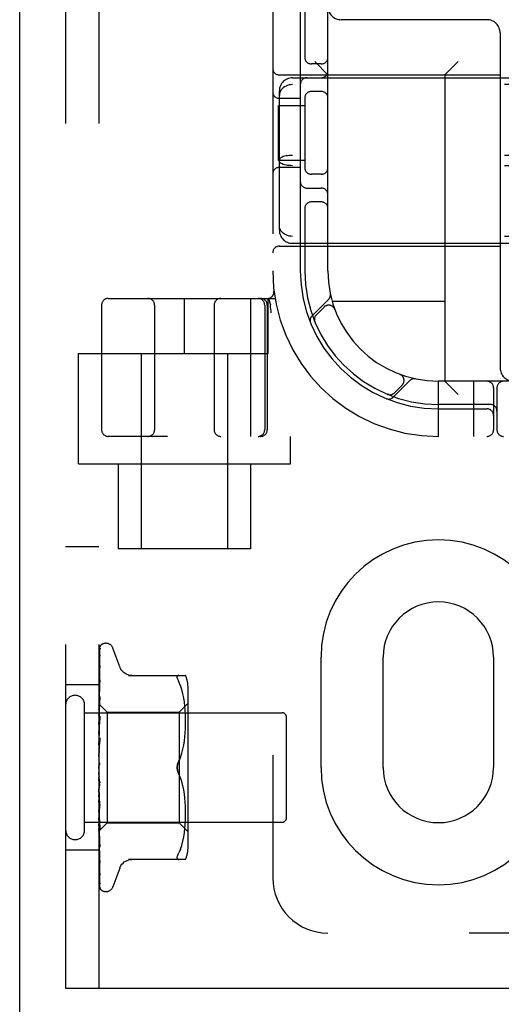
# Model space of a CAD drawing. Header units: inches. Extents: x 0 to 215, y 0 to 139.
# Tile 48 of 96: x 66.08 to 67.17, y 49.21 to 51.44. Entities that reach past the tile are written whole.
import ezdxf

# ---------------------------------------------------------------- set-up
doc = ezdxf.new("R2010")
doc.units = ezdxf.units.IN
doc.header["$LTSCALE"] = 11.804375
doc.header["$MEASUREMENT"] = 0
doc.linetypes.add('HIDDEN', pattern=[0.2, 0.1, -0.1])
doc.layers.get('0').update_dxf_attribs({"linetype": 'CONTINUOUS'})
doc.layers.add('DEFAULT_2', color=8, linetype='HIDDEN')

msp = doc.modelspace()

# ---------------------------------------------------------------- linework, layer by layer
at = {"color": 3, "linetype": 'Continuous'}
msp.add_line((66.0754, 9.1048), (66.0754, 94.8968), dxfattribs=at)
at = {"layer": 'DEFAULT_2', "color": 8, "linetype": 'HIDDEN'}
for p, q in [((66.1794, 54.7508), (66.1794, 49.2508)), ((66.2544, 54.7508), (66.2544, 49.2508)), ((66.6482, 54.5008), (66.6482, 49.5008)), ((66.7732, 50.8758), (66.7732, 53.1258)), ((66.7107, 51.4858), (66.7107, 50.8758)), ((66.7207, 51.4858), (66.7207, 51.3566)), ((67.1332, 51.4448), (66.8032, 51.4448)), ((67.1632, 51.4148), (67.1632, 50.6558)), ((66.7732, 51.3198), (66.7432, 51.3498)), ((67.0382, 51.3198), (67.0682, 51.3498)), ((66.7582, 51.3446), (66.7357, 51.3446)), ((66.6632, 51.3198), (67.1632, 51.3198)), ((66.6932, 51.3133), (68.3532, 51.3133)), ((67.0382, 51.3198), (67.0382, 50.6258)), ((66.6632, 50.9685), (66.6632, 51.2832)), ((68.3532, 51.2977), (66.6932, 51.2977)), ((66.7582, 51.2821), (66.7357, 51.2821)), ((66.7107, 51.2665), (66.6632, 51.2665)), ((66.7207, 51.27), (66.7207, 51.1066)), ((66.6611, 51.1258), (66.6611, 51.2508)), ((66.6611, 51.2508), (66.7207, 51.2508)), ((66.7207, 51.1258), (66.6611, 51.1258)), ((68.3532, 51.1375), (66.6932, 51.1375)), ((66.7107, 51.1102), (66.6632, 51.1102)), ((68.3532, 51.1141), (66.6932, 51.1141)), ((66.7582, 51.0946), (66.7357, 51.0946)), ((66.7257, 51.0633), (66.7582, 51.0633)), ((66.7207, 51.02), (66.7207, 50.8758)), ((66.7582, 51.0321), (66.7357, 51.0321)), ((68.3532, 50.954), (66.6932, 50.954)), ((66.6632, 50.9318), (67.1632, 50.9318)), ((66.6932, 50.9383), (68.3532, 50.9383)), ((66.2757, 50.8133), (66.6534, 50.8133)), ((66.4482, 50.6883), (66.4482, 50.8133)), ((66.598, 50.8133), (66.598, 50.5008)), ((66.6382, 50.6883), (66.6382, 50.8133)), ((66.6429, 50.7993), (66.6395, 50.8137)), ((66.651, 50.8301), (66.651, 50.8302)), ((66.2607, 50.7983), (66.2607, 50.5158)), ((66.3807, 50.7983), (66.3807, 50.5158)), ((66.5157, 50.7983), (66.5157, 50.5158)), ((66.63, 50.7983), (66.63, 50.5158)), ((66.6357, 50.7983), (66.6357, 50.5158)), ((66.6429, 50.7993), (66.643, 50.7987)), ((66.7746, 50.8111), (66.737, 50.7735)), ((66.7643, 50.7938), (66.747, 50.7764)), ((67.0382, 50.8068), (66.7829, 50.8068)), ((66.7888, 50.7887), (66.7887, 50.789)), ((66.7888, 50.7888), (66.789, 50.7884)), ((66.7431, 50.7616), (66.7436, 50.7603)), ((66.7436, 50.7603), (66.7436, 50.7603)), ((66.2082, 50.4388), (66.2082, 50.6883)), ((66.2082, 50.6883), (66.6382, 50.6883)), ((66.3507, 50.6883), (66.3507, 50.2458)), ((66.5457, 50.6883), (66.5457, 50.2458)), ((66.9357, 50.6416), (66.9361, 50.6415)), ((66.9363, 50.6414), (66.9361, 50.6415)), ((66.9208, 50.5897), (66.9584, 50.6273)), ((66.9237, 50.5996), (66.9411, 50.617)), ((67.0232, 50.5008), (67.0232, 50.6258)), ((68.0232, 50.6258), (67.0232, 50.6258)), ((67.0382, 50.6258), (67.0682, 50.5958)), ((67.1032, 50.5008), (67.1032, 50.6258)), ((66.9076, 50.5963), (66.909, 50.5957)), ((67.1482, 50.6108), (67.1482, 50.5158)), ((67.1557, 50.6108), (67.1557, 50.5158)), ((67.1407, 50.5733), (67.0232, 50.5733)), ((67.0232, 50.5633), (67.1332, 50.5633)), ((68.7707, 50.5008), (66.2757, 50.5008)), ((66.6882, 50.4388), (66.6882, 50.5008)), ((66.2082, 50.4388), (66.6882, 50.4388)), ((66.2982, 50.4388), (66.2982, 50.2458)), ((66.5982, 50.4388), (66.5982, 50.2458)), ((66.2544, 50.2508), (66.1794, 50.2508)), ((66.5982, 50.2458), (66.2982, 50.2458)), ((66.2709, 50.0321), (66.2701, 50.0321)), ((66.2552, 49.8917), (66.2571, 50.0191)), ((66.2587, 50.0276), (66.2587, 50.0275)), ((66.302, 49.9788), (66.2866, 50.0211)), ((66.2552, 49.8841), (66.2571, 50.005)), ((66.2552, 49.8839), (66.2571, 50.0027)), ((66.2571, 50.005), (66.2571, 50.0058)), ((66.7575, 50.0008), (66.7575, 49.7508)), ((66.8982, 49.7508), (66.8982, 50.0008)), ((67.1482, 50.0008), (67.1482, 49.7508)), ((66.2552, 49.8716), (66.2571, 49.9818)), ((66.2552, 49.8714), (66.2571, 49.9784)), ((66.2571, 49.9821), (66.2563, 49.9766)), ((66.2571, 49.9819), (66.2571, 49.9821)), ((66.2571, 49.9818), (66.2571, 49.9819)), ((66.2571, 49.9784), (66.2571, 49.9786)), ((66.2552, 49.8548), (66.2571, 49.9502)), ((66.2552, 49.8544), (66.2571, 49.9459)), ((66.2571, 49.9502), (66.2571, 49.9502)), ((66.3217, 49.9592), (66.4509, 49.9592)), ((66.4355, 49.9592), (66.4342, 49.959)), ((66.4391, 49.9361), (66.4355, 49.9446)), ((66.2544, 49.9383), (66.1794, 49.9383)), ((66.255, 49.9321), (66.2544, 49.9261)), ((66.2559, 49.9397), (66.255, 49.9321)), ((66.4422, 49.9273), (66.4391, 49.9362)), ((66.4447, 49.9179), (66.4422, 49.9273)), ((66.4564, 49.9304), (66.4564, 49.5712)), ((66.2552, 49.8342), (66.2571, 49.9114)), ((66.2552, 49.8337), (66.2571, 49.9063)), ((66.2571, 49.9114), (66.257, 49.9112)), ((66.4467, 49.9084), (66.4447, 49.918)), ((66.4482, 49.8988), (66.4467, 49.9084)), ((66.4493, 49.8895), (66.4482, 49.8989)), ((66.2224, 49.6088), (66.2224, 49.8928)), ((66.2544, 49.8951), (66.2552, 49.8943)), ((66.2554, 49.895), (66.2544, 49.8842)), ((66.2544, 49.8879), (66.2552, 49.8842)), ((66.2544, 49.8811), (66.2552, 49.884)), ((66.2544, 49.8769), (66.2552, 49.8717)), ((66.2552, 49.8943), (66.2552, 49.8943)), ((66.2552, 49.8943), (66.2734, 49.8761)), ((66.2552, 49.8917), (66.2552, 49.8918)), ((66.2552, 49.8918), (66.2552, 49.8917)), ((66.2552, 49.8839), (66.2552, 49.8842)), ((66.2552, 49.8841), (66.2552, 49.884)), ((66.2734, 49.8761), (66.2734, 49.6256)), ((66.2734, 49.8761), (66.4364, 49.8761)), ((66.4364, 49.8761), (66.4564, 49.8961)), ((66.4364, 49.8761), (66.4364, 49.6256)), ((66.4501, 49.8805), (66.4493, 49.8895)), ((66.4505, 49.8719), (66.4501, 49.8806)), ((66.2224, 49.8748), (66.6694, 49.8748)), ((66.2544, 49.867), (66.2552, 49.8714)), ((66.257, 49.8665), (66.2544, 49.8376)), ((66.2544, 49.8613), (66.2552, 49.8549)), ((66.2544, 49.8487), (66.2552, 49.8545)), ((66.2552, 49.8714), (66.2552, 49.8717)), ((66.2552, 49.8716), (66.2552, 49.8714)), ((66.2552, 49.8105), (66.2571, 49.8668)), ((66.2552, 49.81), (66.2571, 49.861)), ((66.2552, 49.8544), (66.2552, 49.8549)), ((66.2552, 49.8548), (66.2552, 49.8545)), ((66.2571, 49.8668), (66.257, 49.8665)), ((66.4508, 49.8635), (66.4505, 49.872)), ((66.4509, 49.8552), (66.4508, 49.8636)), ((66.4508, 49.8468), (66.4509, 49.8554)), ((66.6794, 49.6368), (66.6794, 49.8648)), ((66.2544, 49.8418), (66.2552, 49.8343)), ((66.2544, 49.8269), (66.2552, 49.8339)), ((66.2552, 49.8337), (66.2552, 49.8343)), ((66.2552, 49.8342), (66.2552, 49.8339)), ((66.45, 49.8293), (66.4506, 49.8384)), ((66.4506, 49.8382), (66.4508, 49.8469)), ((66.2544, 49.819), (66.2552, 49.8107)), ((66.257, 49.8176), (66.2544, 49.7878)), ((66.2544, 49.8023), (66.2552, 49.8102)), ((66.2552, 49.7846), (66.257, 49.8178)), ((66.2552, 49.784), (66.257, 49.8116)), ((66.2552, 49.81), (66.2552, 49.8107)), ((66.2552, 49.8105), (66.2552, 49.8102)), ((66.257, 49.8178), (66.257, 49.8176)), ((66.4467, 49.8015), (66.4482, 49.811)), ((66.4482, 49.8109), (66.4493, 49.8204)), ((66.4493, 49.8202), (66.4501, 49.8295)), ((66.2544, 49.7937), (66.2552, 49.7849)), ((66.4422, 49.7829), (66.4447, 49.7922)), ((66.4447, 49.7921), (66.4467, 49.8016)), ((66.2544, 49.7759), (66.2552, 49.7844)), ((66.2544, 49.7668), (66.2552, 49.7579)), ((66.2552, 49.784), (66.2552, 49.7849)), ((66.2552, 49.7846), (66.2552, 49.7844)), ((66.4392, 49.774), (66.4355, 49.7654)), ((66.2544, 49.7486), (66.2552, 49.7574)), ((66.2544, 49.7544), (66.2546, 49.7547)), ((66.2552, 49.7562), (66.2551, 49.7561)), ((66.2552, 49.7561), (66.256, 49.7571)), ((66.2553, 49.7563), (66.2552, 49.7562)), ((66.257, 49.7095), (66.2544, 49.7394)), ((66.2544, 49.7213), (66.2552, 49.7302)), ((66.257, 49.7159), (66.256, 49.724)), ((66.4392, 49.7277), (66.4355, 49.7363)), ((66.4422, 49.7188), (66.4391, 49.7277)), ((66.2544, 49.7124), (66.2552, 49.7042)), ((66.2544, 49.6951), (66.2552, 49.7037)), ((66.2571, 49.6649), (66.2552, 49.7044)), ((66.2552, 49.7044), (66.2552, 49.7037)), ((66.2552, 49.7039), (66.2552, 49.7042)), ((66.2571, 49.659), (66.2552, 49.7039)), ((66.4447, 49.7095), (66.4422, 49.7188)), ((66.4467, 49.7001), (66.4447, 49.7096)), ((66.4482, 49.6907), (66.4467, 49.7002)), ((66.257, 49.6592), (66.2544, 49.6888)), ((66.2544, 49.6868), (66.2552, 49.6793)), ((66.2544, 49.6709), (66.2552, 49.6789)), ((66.2571, 49.6174), (66.2552, 49.6795)), ((66.2552, 49.6795), (66.2552, 49.6791)), ((66.2552, 49.679), (66.2552, 49.6793)), ((66.2552, 49.6791), (66.2552, 49.6789)), ((66.2571, 49.612), (66.2552, 49.679)), ((66.4493, 49.6813), (66.4482, 49.6908)), ((66.4501, 49.6722), (66.4493, 49.6815)), ((66.2544, 49.6635), (66.2552, 49.6571)), ((66.2544, 49.6497), (66.2552, 49.6567)), ((66.2571, 49.5748), (66.2552, 49.6572)), ((66.2552, 49.6572), (66.2552, 49.6567)), ((66.2552, 49.6568), (66.2552, 49.6571)), ((66.2571, 49.57), (66.2552, 49.6568)), ((66.257, 49.6592), (66.2571, 49.6589)), ((66.4506, 49.6633), (66.45, 49.6724)), ((66.4508, 49.6547), (66.4506, 49.6635)), ((66.4509, 49.6463), (66.4508, 49.6549)), ((66.2544, 49.6433), (66.2552, 49.6382)), ((66.2544, 49.6403), (66.2554, 49.6292)), ((66.2544, 49.632), (66.2552, 49.6379)), ((66.2571, 49.5386), (66.2552, 49.6383)), ((66.2552, 49.6383), (66.2552, 49.6379)), ((66.2552, 49.6379), (66.2552, 49.6382)), ((66.2571, 49.5347), (66.2552, 49.6379)), ((66.4505, 49.6297), (66.4508, 49.6382)), ((66.4508, 49.638), (66.4509, 49.6465)), ((66.2224, 49.6268), (66.6694, 49.6268)), ((66.2544, 49.6271), (66.2552, 49.6234)), ((66.2544, 49.6066), (66.2734, 49.6256)), ((66.2544, 49.6187), (66.2552, 49.6232)), ((66.2544, 49.6101), (66.2552, 49.6131)), ((66.2571, 49.51), (66.2552, 49.6235)), ((66.2552, 49.6235), (66.2552, 49.6232)), ((66.2552, 49.6232), (66.2552, 49.6234)), ((66.2571, 49.5072), (66.2552, 49.6232)), ((66.2571, 49.4902), (66.2552, 49.6133)), ((66.2552, 49.6133), (66.2552, 49.6131)), ((66.2552, 49.6131), (66.2552, 49.6132)), ((66.2571, 49.4884), (66.2552, 49.6131)), ((66.2571, 49.4792), (66.2552, 49.6081)), ((66.2552, 49.6081), (66.2552, 49.608)), ((66.2552, 49.608), (66.2552, 49.608)), ((66.2554, 49.6292), (66.257, 49.6122)), ((66.257, 49.6122), (66.2571, 49.612)), ((66.2734, 49.6256), (66.4364, 49.6256)), ((66.4364, 49.6256), (66.4564, 49.6056)), ((66.4482, 49.6028), (66.4493, 49.6122)), ((66.4493, 49.6122), (66.4501, 49.6212)), ((66.4501, 49.6211), (66.4505, 49.6298)), ((66.2544, 49.5958), (66.255, 49.5895)), ((66.255, 49.5895), (66.2558, 49.5815)), ((66.4447, 49.5837), (66.4467, 49.5933)), ((66.4467, 49.5933), (66.4482, 49.6029)), ((66.2544, 49.5633), (66.1794, 49.5633)), ((66.2558, 49.5815), (66.257, 49.5702)), ((66.257, 49.5702), (66.2571, 49.5701)), ((66.4391, 49.5656), (66.4355, 49.5571)), ((66.4391, 49.5655), (66.4422, 49.5744)), ((66.4422, 49.5744), (66.4447, 49.5838)), ((66.2554, 49.5478), (66.2563, 49.5407)), ((66.4509, 49.5425), (66.3217, 49.5425)), ((66.2563, 49.5407), (66.2571, 49.5346)), ((66.257, 49.5388), (66.2571, 49.5385)), ((66.2571, 49.5346), (66.2571, 49.5347)), ((66.302, 49.5228), (66.2866, 49.4806)), ((66.2571, 49.5067), (66.2571, 49.5072)), ((66.2709, 49.4696), (66.2701, 49.4696)), ((68.2732, 49.3758), (66.7732, 49.3758)), ((66.1794, 49.2508), (68.1482, 49.2508))]:
    msp.add_line(p, q, dxfattribs=at)
for points in [[(66.6932, 51.2977), (66.6893, 51.2975), (66.6856, 51.2969), (66.6819, 51.2959), (66.6784, 51.2946), (66.6752, 51.2929), (66.6722, 51.2908), (66.6696, 51.2884), (66.6673, 51.2858), (66.6655, 51.2829), (66.6642, 51.2798), (66.6634, 51.2766), (66.6632, 51.2732)], [(66.6932, 51.1375), (66.6893, 51.1375), (66.6856, 51.1372), (66.6819, 51.1368), (66.6784, 51.1362), (66.6752, 51.1355), (66.6722, 51.1346), (66.6696, 51.1336), (66.6673, 51.1326), (66.6655, 51.1314), (66.6642, 51.1301), (66.6634, 51.1289), (66.6632, 51.1276)], [(66.6932, 51.1141), (66.6893, 51.1142), (66.6856, 51.1145), (66.6819, 51.1149), (66.6784, 51.1155), (66.6752, 51.1162), (66.6722, 51.1171), (66.6696, 51.118), (66.6673, 51.1191), (66.6655, 51.1203), (66.6642, 51.1215), (66.6634, 51.1228), (66.6632, 51.1241)], [(66.6932, 50.954), (66.6893, 50.9542), (66.6856, 50.9548), (66.6819, 50.9558), (66.6784, 50.9571), (66.6752, 50.9588), (66.6722, 50.9609), (66.6696, 50.9633), (66.6673, 50.9659), (66.6655, 50.9688), (66.6642, 50.9719), (66.6634, 50.9751), (66.6632, 50.9784)], [(66.645, 50.7804), (66.6445, 50.7848), (66.644, 50.7893), (66.6435, 50.7939), (66.643, 50.7987)], [(66.7436, 50.7603), (66.7436, 50.7603), (66.7436, 50.7604), (66.7435, 50.7606), (66.7434, 50.7608), (66.7433, 50.761), (66.7433, 50.7613), (66.7432, 50.7615), (66.7431, 50.7618), (66.743, 50.762), (66.743, 50.7623), (66.7429, 50.7625), (66.7429, 50.7628), (66.7428, 50.7631), (66.7428, 50.7634), (66.7427, 50.7636), (66.7427, 50.7639), (66.7427, 50.7641)], [(66.9077, 50.5963), (66.9076, 50.5963), (66.9076, 50.5963)], [(66.9114, 50.5953), (66.9112, 50.5954), (66.9109, 50.5954), (66.9105, 50.5955), (66.9102, 50.5955), (66.9098, 50.5956), (66.9095, 50.5957), (66.9092, 50.5958), (66.9089, 50.5958), (66.9086, 50.5959), (66.9084, 50.596), (66.9081, 50.5961), (66.9079, 50.5962), (66.9078, 50.5962), (66.9077, 50.5963)], [(66.2589, 50.0277), (66.258, 50.0269), (66.2572, 50.0258), (66.2565, 50.0246), (66.2559, 50.0234), (66.2553, 50.0222), (66.2549, 50.0209), (66.2544, 50.0194)], [(66.2584, 50.0272), (66.2583, 50.0271), (66.2581, 50.027), (66.258, 50.0268), (66.2579, 50.0267), (66.2577, 50.0265), (66.2575, 50.0263), (66.2574, 50.0261), (66.2572, 50.0259), (66.257, 50.0257), (66.2569, 50.0254), (66.2567, 50.0252), (66.2565, 50.0249), (66.2563, 50.0247), (66.2561, 50.0244), (66.256, 50.0241), (66.2558, 50.0238), (66.2556, 50.0235), (66.2554, 50.0232), (66.2553, 50.0229), (66.2551, 50.0225), (66.2549, 50.0222), (66.2548, 50.0218), (66.2546, 50.0215), (66.2545, 50.0211), (66.2544, 50.0209)], [(66.2573, 50.0208), (66.257, 50.0197), (66.2565, 50.0181), (66.256, 50.0163), (66.2556, 50.0146), (66.2551, 50.0127), (66.2547, 50.0107), (66.2544, 50.0091)], [(66.2568, 50.0187), (66.2565, 50.0183), (66.2562, 50.0177), (66.2559, 50.0172), (66.2555, 50.0166), (66.2552, 50.0159), (66.2549, 50.0152), (66.2546, 50.0145), (66.2544, 50.0139)], [(66.2552, 49.8943), (66.2571, 50.0234), (66.2571, 50.0238), (66.2571, 50.0242), (66.2572, 50.0246), (66.2573, 50.025), (66.2574, 50.0253), (66.2575, 50.0257), (66.2576, 50.026), (66.2578, 50.0263), (66.258, 50.0266), (66.2581, 50.0268), (66.2583, 50.0271), (66.2585, 50.0273), (66.2586, 50.0274), (66.2587, 50.0275), (66.2587, 50.0276), (66.2587, 50.0276)], [(66.2575, 50.0199), (66.2575, 50.02), (66.2575, 50.0199), (66.2574, 50.0198), (66.2572, 50.0195), (66.2568, 50.0187)], [(66.2571, 50.0191), (66.2571, 50.0196), (66.2572, 50.0202), (66.2573, 50.0207), (66.2573, 50.0208)], [(66.2571, 50.0179), (66.2571, 50.0183), (66.2572, 50.0188), (66.2573, 50.0193), (66.2574, 50.0197), (66.2575, 50.0199), (66.2575, 50.0199)], [(66.2587, 50.0275), (66.2586, 50.0274), (66.2584, 50.0272)], [(66.2571, 50.0058), (66.2568, 50.0041), (66.2563, 50.0017), (66.2559, 49.9992), (66.2555, 49.9967), (66.2551, 49.9941), (66.2547, 49.9915), (66.2544, 49.9896)], [(66.2562, 50.0016), (66.2559, 50.001), (66.2556, 50.0003), (66.2553, 49.9997), (66.2549, 49.999), (66.2547, 49.9982), (66.2544, 49.9976)], [(66.2572, 50.0035), (66.2572, 50.0035), (66.2572, 50.0036), (66.2572, 50.0035), (66.2571, 50.0033), (66.2569, 50.003), (66.2567, 50.0026), (66.2562, 50.0016)], [(66.2571, 50.0027), (66.2571, 50.003), (66.2571, 50.0034), (66.2572, 50.0035)], [(66.2571, 49.9786), (66.2571, 49.9786), (66.257, 49.9784), (66.2569, 49.978), (66.2567, 49.9776), (66.2565, 49.9771), (66.2562, 49.9765), (66.2559, 49.9758), (66.2555, 49.9751), (66.2552, 49.9743), (66.2548, 49.9734), (66.2545, 49.9726), (66.2544, 49.9724)], [(66.2563, 49.9766), (66.2559, 49.9734), (66.2554, 49.9702), (66.255, 49.9669), (66.2547, 49.9637), (66.2544, 49.9617)], [(66.3295, 49.9592), (66.3259, 49.9594), (66.3222, 49.9601), (66.3187, 49.9613), (66.3153, 49.9629), (66.3121, 49.965), (66.3093, 49.9674), (66.3067, 49.9702), (66.3046, 49.9732), (66.3029, 49.9764), (66.3021, 49.9784)], [(66.2571, 49.9459), (66.257, 49.9458), (66.257, 49.9456), (66.2569, 49.9452), (66.2568, 49.9447), (66.2565, 49.9441), (66.2563, 49.9435), (66.256, 49.9428), (66.2553, 49.9414)], [(66.2571, 49.9502), (66.2567, 49.9474), (66.2559, 49.9397)], [(66.4322, 49.9537), (66.4321, 49.9553), (66.4322, 49.9566), (66.4326, 49.9576), (66.4333, 49.9585), (66.4342, 49.959)], [(66.4322, 49.9537), (66.4326, 49.9519), (66.4333, 49.9498), (66.4342, 49.9474), (66.4355, 49.9446)], [(66.2553, 49.9414), (66.255, 49.9406), (66.2546, 49.9397), (66.2544, 49.9392)], [(66.2559, 49.9028), (66.2552, 49.9012), (66.2548, 49.9003), (66.2545, 49.8995), (66.2544, 49.8993)], [(66.257, 49.9112), (66.2567, 49.908), (66.2554, 49.895)], [(66.2571, 49.9063), (66.257, 49.9059), (66.2569, 49.9055), (66.2568, 49.9049), (66.2566, 49.9042), (66.2563, 49.9035), (66.2559, 49.9028)], [(66.2544, 49.8948), (66.2546, 49.8947), (66.2548, 49.8946), (66.255, 49.8945), (66.2552, 49.8943)], [(66.2544, 49.8939), (66.2546, 49.8934), (66.2548, 49.8929), (66.255, 49.8924), (66.2552, 49.8918)], [(66.2544, 49.8931), (66.2547, 49.8927), (66.2549, 49.8924), (66.2551, 49.8921), (66.2552, 49.8919), (66.2552, 49.8918), (66.2552, 49.8918)], [(66.2544, 49.8918), (66.2547, 49.8917), (66.2549, 49.8916), (66.2551, 49.8915), (66.2552, 49.8916), (66.2552, 49.8917)], [(66.2544, 49.8905), (66.2546, 49.8908), (66.2548, 49.8911), (66.255, 49.8914), (66.2552, 49.8917)], [(66.2544, 49.886), (66.2547, 49.8855), (66.2549, 49.8851), (66.2551, 49.8847), (66.2552, 49.8844), (66.2552, 49.8842), (66.2552, 49.8841)], [(66.2544, 49.8835), (66.2547, 49.8834), (66.2549, 49.8835), (66.2551, 49.8836), (66.2552, 49.8837), (66.2552, 49.8839)], [(66.2544, 49.874), (66.2547, 49.8734), (66.2549, 49.873), (66.2551, 49.8725), (66.2552, 49.8721), (66.2552, 49.8717), (66.2552, 49.8716)], [(66.2544, 49.8704), (66.2547, 49.8704), (66.2549, 49.8706), (66.2551, 49.8708), (66.2552, 49.871), (66.2552, 49.8714)], [(66.2544, 49.8575), (66.2547, 49.8569), (66.2549, 49.8564), (66.2551, 49.8559), (66.2552, 49.8554), (66.2552, 49.8549), (66.2552, 49.8548)], [(66.2557, 49.8569), (66.255, 49.8555), (66.2547, 49.8549), (66.2544, 49.8542)], [(66.2544, 49.8529), (66.2547, 49.8531), (66.2549, 49.8534), (66.2551, 49.8537), (66.2552, 49.854), (66.2552, 49.8544)], [(66.2571, 49.861), (66.257, 49.8609), (66.257, 49.8604), (66.2568, 49.8597), (66.2566, 49.859), (66.2564, 49.8583), (66.256, 49.8576), (66.2557, 49.8569)], [(66.2544, 49.8372), (66.2547, 49.8366), (66.2549, 49.836), (66.2551, 49.8354), (66.2552, 49.8349), (66.2552, 49.8343), (66.2552, 49.8342)], [(66.2544, 49.8318), (66.2547, 49.8321), (66.2549, 49.8324), (66.2551, 49.8328), (66.2552, 49.8333), (66.2552, 49.8337)], [(66.2544, 49.8138), (66.2547, 49.8132), (66.2549, 49.8125), (66.2551, 49.8119), (66.2552, 49.8113), (66.2552, 49.8108), (66.2552, 49.8105)], [(66.2544, 49.8077), (66.2547, 49.8081), (66.2549, 49.8086), (66.2551, 49.8091), (66.2552, 49.8096), (66.2552, 49.81)], [(66.257, 49.8117), (66.257, 49.8115), (66.2569, 49.8109), (66.2568, 49.8102), (66.2566, 49.8096), (66.2563, 49.8089), (66.256, 49.8083), (66.2557, 49.8078), (66.2554, 49.8073), (66.2548, 49.8063)], [(66.2548, 49.8063), (66.2546, 49.8058), (66.2544, 49.8055)], [(66.2544, 49.7881), (66.2547, 49.7875), (66.2549, 49.7869), (66.2551, 49.7862), (66.2552, 49.7856), (66.2552, 49.785), (66.2552, 49.7846)], [(66.2544, 49.7816), (66.2547, 49.7821), (66.2549, 49.7826), (66.2551, 49.7832), (66.2552, 49.7837), (66.2552, 49.784)], [(66.4355, 49.7654), (66.4345, 49.763), (66.4336, 49.7606), (66.4329, 49.7581), (66.4324, 49.7557), (66.4322, 49.7532), (66.4321, 49.7508)], [(66.4335, 49.7604), (66.4341, 49.7622), (66.4348, 49.7638), (66.4355, 49.7654)], [(66.4355, 49.7654), (66.4391, 49.774), (66.4422, 49.7829)], [(66.2544, 49.761), (66.2547, 49.7605), (66.2549, 49.7599), (66.2551, 49.7593), (66.2552, 49.7586), (66.2552, 49.758), (66.2552, 49.7574)], [(66.2551, 49.7561), (66.255, 49.756), (66.255, 49.7559), (66.2549, 49.7558), (66.2548, 49.7557), (66.2546, 49.7555), (66.2545, 49.7553), (66.2544, 49.7552)], [(66.2546, 49.7547), (66.2547, 49.7549), (66.2549, 49.7555), (66.2551, 49.7561), (66.2552, 49.7567), (66.2552, 49.7573), (66.2552, 49.7579)], [(66.2546, 49.7547), (66.2548, 49.7552), (66.255, 49.7556), (66.2553, 49.756), (66.2555, 49.7564), (66.2558, 49.7568), (66.256, 49.7571)], [(66.256, 49.7571), (66.2559, 49.7571), (66.2558, 49.7569), (66.2557, 49.7568), (66.2557, 49.7567), (66.2556, 49.7566), (66.2555, 49.7566), (66.2555, 49.7565), (66.2554, 49.7564), (66.2554, 49.7564), (66.2553, 49.7563), (66.2553, 49.7563)], [(66.256, 49.7571), (66.2562, 49.7575), (66.2564, 49.7579), (66.2566, 49.7583), (66.2568, 49.7589), (66.2569, 49.7594), (66.257, 49.76), (66.2571, 49.7606), (66.257, 49.7612)], [(66.4321, 49.7508), (66.4321, 49.7527), (66.4323, 49.7547), (66.4326, 49.7566), (66.433, 49.7585)], [(66.4321, 49.7508), (66.4322, 49.7485), (66.4324, 49.746), (66.4329, 49.7435), (66.4336, 49.7411), (66.4345, 49.7386), (66.4355, 49.7363)], [(66.433, 49.7432), (66.4327, 49.7447), (66.4324, 49.7463), (66.4322, 49.7478), (66.4321, 49.7493), (66.4321, 49.7508)], [(66.4355, 49.7363), (66.4349, 49.7375), (66.4344, 49.7388), (66.4339, 49.7402), (66.4334, 49.7417)], [(66.2544, 49.7336), (66.2547, 49.7331), (66.2549, 49.7326), (66.2551, 49.732), (66.2552, 49.7314)], [(66.2544, 49.727), (66.2547, 49.7276), (66.2549, 49.7282), (66.2551, 49.7288), (66.2552, 49.7295), (66.2552, 49.7301), (66.2552, 49.7307)], [(66.2544, 49.7213), (66.2545, 49.7211), (66.2548, 49.7207), (66.255, 49.7204), (66.2553, 49.72), (66.2555, 49.7196), (66.2558, 49.7192), (66.2561, 49.7187), (66.2563, 49.7182), (66.2566, 49.7176), (66.2568, 49.717), (66.257, 49.7163), (66.257, 49.7159)], [(66.2552, 49.7314), (66.2552, 49.7308), (66.2552, 49.7302)], [(66.256, 49.724), (66.2554, 49.7291), (66.2552, 49.7314)], [(66.2544, 49.7068), (66.2547, 49.7064), (66.2549, 49.7059), (66.2551, 49.7054), (66.2552, 49.7048), (66.2552, 49.7044)], [(66.2544, 49.7005), (66.2547, 49.7011), (66.2549, 49.7018), (66.2551, 49.7024), (66.2552, 49.703), (66.2552, 49.7036), (66.2552, 49.7039)], [(66.2544, 49.6816), (66.2547, 49.6813), (66.2549, 49.6809), (66.255, 49.6805), (66.2551, 49.6801), (66.2552, 49.6796), (66.2552, 49.6795)], [(66.2544, 49.6758), (66.2547, 49.6765), (66.2549, 49.6771), (66.2551, 49.6777), (66.2552, 49.6783), (66.2552, 49.6788), (66.2552, 49.679)], [(66.2544, 49.6715), (66.2545, 49.6713), (66.2548, 49.6707), (66.2551, 49.6701), (66.2554, 49.6695), (66.2558, 49.6689), (66.2561, 49.6683), (66.2564, 49.6676), (66.2566, 49.6669), (66.2569, 49.6662), (66.257, 49.6655), (66.2571, 49.6649)], [(66.2544, 49.6589), (66.2547, 49.6587), (66.2549, 49.6584), (66.2551, 49.658), (66.2552, 49.6576), (66.2552, 49.6572)], [(66.2544, 49.6539), (66.2547, 49.6545), (66.2549, 49.6551), (66.2551, 49.6556), (66.2552, 49.6561), (66.2552, 49.6566), (66.2552, 49.6568)], [(66.2544, 49.6395), (66.2547, 49.6394), (66.2549, 49.6392), (66.2551, 49.6389), (66.2552, 49.6386), (66.2552, 49.6383)], [(66.2544, 49.6354), (66.2547, 49.636), (66.2549, 49.6365), (66.2551, 49.637), (66.2552, 49.6374), (66.2552, 49.6379), (66.2552, 49.6379)], [(66.2544, 49.6243), (66.2548, 49.6235), (66.2551, 49.6228)], [(66.2544, 49.6242), (66.2547, 49.6242), (66.2549, 49.6241), (66.2551, 49.6239), (66.2552, 49.6237), (66.2552, 49.6235)], [(66.2544, 49.6211), (66.2547, 49.6216), (66.2549, 49.6221), (66.2551, 49.6225), (66.2552, 49.6229), (66.2552, 49.6232), (66.2552, 49.6232)], [(66.2544, 49.6153), (66.2546, 49.6147), (66.2548, 49.6142), (66.255, 49.6137), (66.2552, 49.6132)], [(66.2544, 49.6134), (66.2547, 49.6135), (66.2549, 49.6135), (66.2551, 49.6135), (66.2552, 49.6134), (66.2552, 49.6133)], [(66.2544, 49.6115), (66.2547, 49.6119), (66.2549, 49.6123), (66.2551, 49.6126), (66.2552, 49.6129), (66.2552, 49.6131), (66.2552, 49.6131)], [(66.2544, 49.6084), (66.2546, 49.6083), (66.2548, 49.6081), (66.255, 49.6081), (66.2552, 49.608)], [(66.2544, 49.6076), (66.2547, 49.6078), (66.2549, 49.608), (66.2551, 49.608), (66.2552, 49.6081), (66.2552, 49.6081), (66.2552, 49.6081)], [(66.2544, 49.6067), (66.2546, 49.6069), (66.2548, 49.6073), (66.255, 49.6076), (66.2552, 49.608)], [(66.2544, 49.607), (66.2547, 49.6073), (66.2549, 49.6075), (66.2551, 49.6077), (66.2552, 49.6079), (66.2552, 49.608), (66.2552, 49.608)], [(66.2551, 49.6228), (66.2558, 49.6213), (66.2562, 49.6206), (66.2565, 49.6199), (66.2567, 49.6192), (66.2569, 49.6185), (66.257, 49.618), (66.257, 49.6176), (66.2571, 49.6174)], [(66.2544, 49.5817), (66.2546, 49.5812), (66.2549, 49.5804), (66.2553, 49.5796), (66.2559, 49.5782)], [(66.2559, 49.5782), (66.2562, 49.5775), (66.2565, 49.5769), (66.2567, 49.5763), (66.2569, 49.5757), (66.257, 49.5753), (66.257, 49.575), (66.2571, 49.5748)], [(66.2544, 49.5569), (66.2546, 49.5548), (66.2554, 49.5478)], [(66.2544, 49.545), (66.2547, 49.5443), (66.255, 49.5435), (66.2554, 49.5426), (66.2557, 49.5419), (66.256, 49.5411), (66.2563, 49.5405), (66.2566, 49.5399), (66.2568, 49.5394), (66.257, 49.5389), (66.257, 49.5388)], [(66.3021, 49.5233), (66.3029, 49.5252), (66.3046, 49.5285), (66.3067, 49.5315), (66.3093, 49.5343), (66.3121, 49.5367), (66.3153, 49.5388), (66.3187, 49.5404), (66.3222, 49.5416), (66.3259, 49.5423), (66.3295, 49.5425)], [(66.4322, 49.5451), (66.4321, 49.5464), (66.4322, 49.548), (66.4326, 49.5498), (66.4333, 49.5519), (66.4342, 49.5543), (66.4355, 49.5571)], [(66.4322, 49.5451), (66.4326, 49.544), (66.4333, 49.5432), (66.4342, 49.5427), (66.4355, 49.5425)], [(66.2544, 49.525), (66.2547, 49.5231), (66.2551, 49.5201), (66.2555, 49.5172), (66.2559, 49.5143), (66.2563, 49.5115), (66.2568, 49.5087), (66.2571, 49.5067)], [(66.2544, 49.5157), (66.2546, 49.5151), (66.2549, 49.5143), (66.2552, 49.5136), (66.2556, 49.5128), (66.2559, 49.5122), (66.2565, 49.511)], [(66.2544, 49.5012), (66.2547, 49.4995), (66.2551, 49.4972), (66.2555, 49.495), (66.2559, 49.4928), (66.2564, 49.4907), (66.2569, 49.4887), (66.2572, 49.4873)], [(66.2565, 49.511), (66.2567, 49.5105), (66.2569, 49.5101), (66.257, 49.5098), (66.2571, 49.5097)], [(66.2571, 49.5097), (66.2571, 49.5096), (66.2571, 49.5095), (66.2571, 49.5096), (66.2571, 49.5098), (66.2571, 49.51)], [(66.2544, 49.4948), (66.2545, 49.4945), (66.2548, 49.4938), (66.255, 49.4932), (66.2553, 49.4926), (66.2556, 49.492), (66.2559, 49.4914), (66.2562, 49.4909), (66.2564, 49.4904), (66.2569, 49.4895)], [(66.2544, 49.4863), (66.2548, 49.4847), (66.2552, 49.483), (66.2557, 49.4815), (66.2562, 49.48), (66.2567, 49.4787), (66.2573, 49.4774), (66.2577, 49.4765)], [(66.2544, 49.4831), (66.2545, 49.4828), (66.2548, 49.4822), (66.255, 49.4815), (66.2553, 49.4809), (66.2556, 49.4803), (66.2559, 49.4798), (66.2562, 49.4793), (66.2565, 49.4788), (66.2568, 49.4784), (66.2571, 49.478), (66.2573, 49.4776), (66.2578, 49.477)], [(66.2544, 49.4806), (66.2548, 49.4797), (66.2552, 49.4788), (66.2552, 49.4787)], [(66.2569, 49.4895), (66.2571, 49.4892), (66.2572, 49.489)], [(66.2572, 49.489), (66.2572, 49.489), (66.2573, 49.4888), (66.2573, 49.4888), (66.2573, 49.4889), (66.2572, 49.4891), (66.2571, 49.4895), (66.2571, 49.4899), (66.2571, 49.4902)], [(66.2572, 49.4873), (66.2572, 49.4875), (66.2571, 49.488), (66.2571, 49.4884)], [(66.2578, 49.477), (66.2578, 49.4769), (66.2579, 49.4769), (66.2579, 49.4769), (66.2578, 49.4771), (66.2576, 49.4774), (66.2575, 49.4777), (66.2573, 49.4782), (66.2572, 49.4788), (66.2571, 49.4794), (66.2571, 49.4798)], [(66.2577, 49.4765), (66.2576, 49.4768), (66.2574, 49.4773), (66.2572, 49.4779), (66.2571, 49.4786), (66.2571, 49.4792)]]:
    msp.add_lwpolyline(points, dxfattribs=at)
for centre, radius, start, end in [((66.8032, 51.4748), 0.03, 180, 270), ((67.1332, 51.4148), 0.03, 0, 90), ((66.7357, 51.3596), 0.015, 180, 270), ((66.7582, 51.3596), 0.015, 270, 360), ((66.6632, 51.3348), 0.015, 180, 270), ((66.7582, 51.3283), 0.015, 270, 360), ((66.6932, 51.2833), 0.03, 90, 180), ((66.7257, 51.2983), 0.015, 90, 180), ((66.6632, 51.2815), 0.015, 180, 270), ((66.7357, 51.2671), 0.015, 90, 180), ((66.7582, 51.2671), 0.015, 0, 90), ((66.6632, 51.0952), 0.015, 90, 180), ((66.7357, 51.1096), 0.015, 180, 270), ((66.7582, 51.1096), 0.015, 270, 0), ((66.7257, 51.0783), 0.015, 180, 270), ((66.7582, 51.0483), 0.015, 0, 90), ((66.7357, 51.0171), 0.015, 90, 180), ((66.7582, 51.0171), 0.015, 0, 90), ((66.6932, 50.9683), 0.03, 180, 270), ((66.6632, 50.9168), 0.015, 90, 180), ((67.0232, 50.8758), 0.375, 180, 270), ((67.0232, 50.8758), 0.3125, 180, 270), ((67.0232, 50.8758), 0.3025, 180, 270), ((67.0232, 50.8758), 0.25, 180, 270), ((66.2757, 50.7983), 0.015, 90, 180), ((66.3657, 50.7983), 0.015, 0, 90), ((66.5307, 50.7983), 0.015, 90, 180), ((66.615, 50.7983), 0.015, 0, 90), ((66.6207, 50.7983), 0.015, 0, 90), ((66.6361, 50.8283), 0.015, 270, 6.9957), ((66.7643, 50.8214), 0.0145, 315, 11.8855), ((66.7749, 50.7831), 0.015, 20.4747, 135), ((66.7472, 50.7633), 0.0145, 135, 202.1958), ((66.7576, 50.7658), 0.015, 135, 202.5046), ((66.9305, 50.6276), 0.015, 315, 69.5253), ((67.1932, 50.6558), 0.03, 180, 270), ((66.9687, 50.617), 0.0145, 78.1145, 135), ((67.1332, 50.6108), 0.015, 0, 90), ((67.1707, 50.6108), 0.015, 90, 180), ((66.9106, 50.5999), 0.0145, 247.8042, 315), ((66.9131, 50.6102), 0.015, 247.4954, 315), ((67.1407, 50.5583), 0.015, 0, 90), ((67.1332, 50.5483), 0.015, 0, 90), ((66.2757, 50.5158), 0.015, 180, 270), ((66.3657, 50.5158), 0.015, 270, 360), ((66.5307, 50.5158), 0.015, 180, 270), ((66.615, 50.5158), 0.015, 270, 360), ((66.6207, 50.5158), 0.015, 270, 360), ((67.1332, 50.5158), 0.015, 270, 360), ((67.1707, 50.5158), 0.015, 180, 270), ((67.0232, 50.0008), 0.2656, 0, 180), ((67.0232, 50.0008), 0.125, 0, 180), ((66.2701, 50.0154), 0.0167, 90, 132.2353), ((66.2709, 50.0154), 0.0167, 20, 90), ((66.3789, 49.9304), 0.0776, 0, 22.0761), ((66.2009, 49.8928), 0.0215, 360, 180), ((66.6694, 49.8648), 0.01, 360, 90), ((67.0232, 49.7508), 0.2656, 180, 360), ((67.0232, 49.7508), 0.125, 180, 360), ((66.6694, 49.6368), 0.01, 270, 0), ((66.2009, 49.6088), 0.0215, 180, 0), ((66.3789, 49.5712), 0.0776, 337.9239, 360), ((66.7732, 49.5008), 0.125, 180, 270), ((66.2701, 49.4863), 0.0167, 207.1488, 270), ((66.2709, 49.4863), 0.0167, 270, 340)]:
    msp.add_arc(centre, radius, start, end, dxfattribs=at)

doc.saveas('drawing.dxf')
